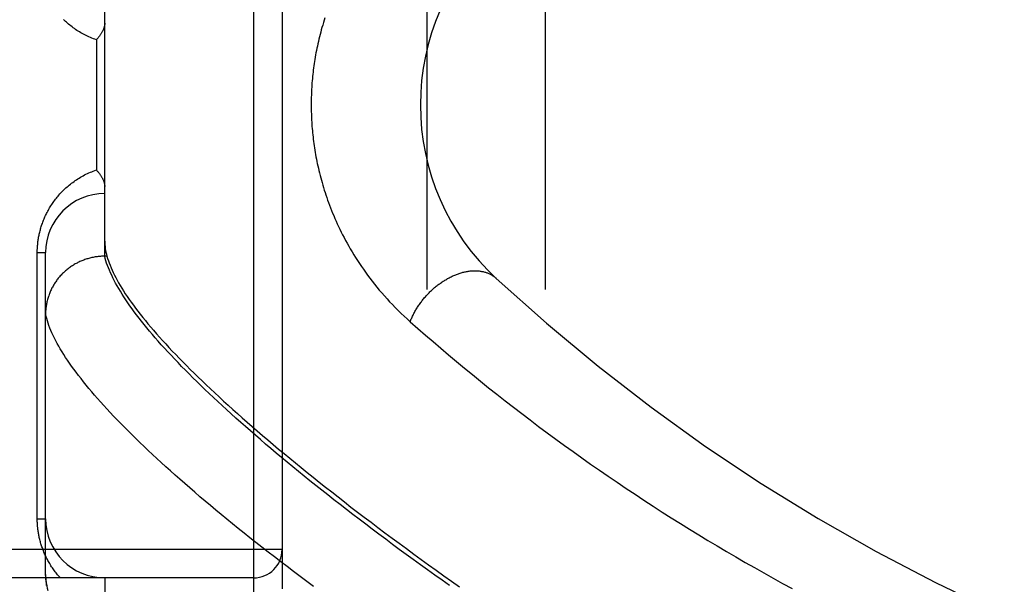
# Model space of a CAD drawing. Header units: inches. Extents: x 0 to 189, y 0 to 122.
# Tile 144 of 226: x 83.367 to 84.408, y 77.739 to 78.336. Entities that reach past the tile are written whole.
import ezdxf

# ---------------------------------------------------------------- set-up
doc = ezdxf.new("R2010")
doc.units = ezdxf.units.IN
doc.header["$LTSCALE"] = 10.388889
doc.header["$MEASUREMENT"] = 0
doc.linetypes.add('HIDDEN', pattern=[0.2, 0.1, -0.1])
for name, color, linetype in [('DEFAULT_2', 8, 'HIDDEN'), ('RIGHTHAND_DOOR_ASSEMBLY', 7, 'CONTINUOUS'), ('SUBPANEL', 7, 'CONTINUOUS')]:
    doc.layers.add(name, color=color, linetype=linetype)

msp = doc.modelspace()

# ---------------------------------------------------------------- linework, layer by layer
at = {"layer": 'DEFAULT_2', "color": 8, "linetype": 'HIDDEN'}
msp.add_line((84.204, 81.6725), (84.204, 36.5685), dxfattribs=at)
at = {"layer": 'RIGHTHAND_DOOR_ASSEMBLY', "color": 8, "linetype": 'HIDDEN'}
for p, q in [((83.6148, 77.6889), (83.6148, 78.8021)), ((83.6448, 78.7727), (83.6448, 77.7183)), ((83.4573, 78.0855), (83.4573, 78.4055)), ((83.4485, 78.3143), (83.4485, 78.1768)), ((83.386, 78.0893), (83.3948, 78.0893)), ((83.386, 77.808), (83.386, 78.0893)), ((83.3948, 77.7489), (83.3948, 78.0893)), ((83.4573, 78.0855), (83.4561, 78.0855)), ((83.4596, 78.0855), (83.4573, 78.0855)), ((83.386, 77.808), (83.3948, 77.808)), ((83.6448, 77.7755), (82.5528, 77.7755)), ((83.6148, 77.7455), (82.5528, 77.7455)), ((83.3948, 77.7489), (83.3948, 77.7465)), ((83.4573, 77.7455), (83.4573, 77.6877))]:
    msp.add_line(p, q, dxfattribs=at)
for points in [[(83.4485, 78.3143), (83.4469, 78.3148), (83.4453, 78.3154), (83.4437, 78.316), (83.4422, 78.3167), (83.4406, 78.3173), (83.4391, 78.318), (83.4377, 78.3187), (83.4362, 78.3195), (83.4347, 78.3202), (83.4333, 78.321), (83.4319, 78.3218), (83.4305, 78.3226), (83.4292, 78.3235), (83.4278, 78.3243), (83.4265, 78.3252), (83.4252, 78.3261), (83.424, 78.327), (83.4227, 78.3279), (83.4215, 78.3289), (83.4203, 78.3298), (83.4191, 78.3308), (83.418, 78.3318), (83.4169, 78.3328), (83.4158, 78.3338), (83.4147, 78.3348), (83.4136, 78.3358)], [(83.6901, 78.3377), (83.6892, 78.3351), (83.6884, 78.3325), (83.6877, 78.3299), (83.6869, 78.3274), (83.6862, 78.3249), (83.6856, 78.3224), (83.6849, 78.3199), (83.6843, 78.3174), (83.6837, 78.315), (83.6831, 78.3125), (83.6826, 78.3101), (83.6821, 78.3077), (83.6816, 78.3053), (83.6811, 78.303), (83.6806, 78.3006), (83.6802, 78.2983), (83.6798, 78.296), (83.6794, 78.2936), (83.6791, 78.2913), (83.6787, 78.2891), (83.6784, 78.2868), (83.6781, 78.2845), (83.6778, 78.2822), (83.6775, 78.28), (83.6773, 78.2778), (83.677, 78.2755), (83.6768, 78.2733), (83.6766, 78.2711), (83.6764, 78.2689), (83.6763, 78.2666), (83.6761, 78.2644), (83.676, 78.2622), (83.6759, 78.26), (83.6758, 78.2579), (83.6757, 78.2557), (83.6756, 78.2535), (83.6756, 78.2513), (83.6755, 78.2491), (83.6755, 78.2469), (83.6755, 78.2447), (83.6755, 78.2425), (83.6756, 78.2403), (83.6756, 78.2381), (83.6757, 78.2359), (83.6758, 78.2337), (83.6758, 78.2315), (83.676, 78.2293), (83.6761, 78.2271), (83.6762, 78.2249), (83.6764, 78.2227), (83.6766, 78.2204), (83.6768, 78.2182), (83.677, 78.216), (83.6772, 78.2137), (83.6775, 78.2114), (83.6777, 78.2092), (83.678, 78.2069), (83.6783, 78.2046), (83.6787, 78.2023), (83.679, 78.2), (83.6794, 78.1976), (83.6798, 78.1953), (83.6802, 78.1929), (83.6806, 78.1906), (83.6811, 78.1882), (83.6815, 78.1858), (83.682, 78.1834), (83.6826, 78.1809), (83.6831, 78.1785), (83.6837, 78.176), (83.6843, 78.1735), (83.6849, 78.171), (83.6856, 78.1685), (83.6863, 78.1659), (83.687, 78.1633), (83.6878, 78.1608), (83.6885, 78.1582), (83.6894, 78.1555), (83.6902, 78.1529), (83.6911, 78.1503), (83.692, 78.1476), (83.6929, 78.1449), (83.6939, 78.1422), (83.6949, 78.1395), (83.696, 78.1367), (83.6971, 78.1339), (83.6982, 78.1312), (83.6994, 78.1284), (83.7006, 78.1255), (83.7018, 78.1227), (83.7031, 78.1198), (83.7045, 78.1169), (83.7058, 78.114), (83.7073, 78.1111), (83.7088, 78.1082), (83.7103, 78.1052), (83.7119, 78.1022), (83.7135, 78.0993), (83.7152, 78.0962), (83.7169, 78.0932), (83.7187, 78.0902), (83.7206, 78.0871), (83.7225, 78.0841), (83.7245, 78.081), (83.7265, 78.0779), (83.7286, 78.0748), (83.7307, 78.0717), (83.7329, 78.0686), (83.7352, 78.0654), (83.7376, 78.0623), (83.74, 78.0592), (83.7424, 78.056), (83.7449, 78.0529), (83.7475, 78.0498), (83.7502, 78.0467), (83.7529, 78.0436), (83.7557, 78.0405), (83.7585, 78.0374), (83.7615, 78.0343), (83.7644, 78.0312), (83.7675, 78.0282), (83.7706, 78.0251), (83.7737, 78.0221), (83.777, 78.0192), (83.7803, 78.0162)], [(83.4573, 78.3319), (83.4572, 78.3315), (83.4572, 78.331), (83.4572, 78.3306), (83.4571, 78.3302), (83.4571, 78.3298), (83.457, 78.3293), (83.4569, 78.3288), (83.4568, 78.3284), (83.4567, 78.3279), (83.4565, 78.3274), (83.4564, 78.3269), (83.4562, 78.3264), (83.456, 78.3259), (83.4558, 78.3254), (83.4556, 78.3249), (83.4553, 78.3243), (83.4551, 78.3238), (83.4548, 78.3233), (83.4545, 78.3227), (83.4542, 78.3222), (83.4539, 78.3216), (83.4536, 78.321), (83.4532, 78.3205), (83.4529, 78.3199), (83.4525, 78.3194), (83.4521, 78.3188), (83.4517, 78.3182), (83.4513, 78.3177), (83.4508, 78.3171), (83.4504, 78.3165), (83.4499, 78.3159), (83.4494, 78.3154), (83.449, 78.3148), (83.4485, 78.3143)], [(83.386, 78.0893), (83.386, 78.0903), (83.386, 78.0914), (83.386, 78.0925), (83.3861, 78.0935), (83.3861, 78.0946), (83.3862, 78.0957), (83.3863, 78.0968), (83.3864, 78.0979), (83.3865, 78.0989), (83.3866, 78.1), (83.3867, 78.1011), (83.3869, 78.1022), (83.387, 78.1033), (83.3872, 78.1044), (83.3874, 78.1055), (83.3876, 78.1066), (83.3878, 78.1077), (83.3881, 78.1088), (83.3883, 78.1099), (83.3886, 78.1111), (83.3889, 78.1122), (83.3892, 78.1133), (83.3895, 78.1145), (83.3898, 78.1156), (83.3901, 78.1168), (83.3905, 78.1179), (83.3909, 78.1191), (83.3913, 78.1202), (83.3917, 78.1214), (83.3922, 78.1226), (83.3926, 78.1237), (83.3931, 78.1249), (83.3936, 78.1261), (83.3941, 78.1273), (83.3947, 78.1284), (83.3952, 78.1296), (83.3958, 78.1308), (83.3964, 78.1319), (83.397, 78.1331), (83.3977, 78.1343), (83.3983, 78.1354), (83.399, 78.1366), (83.3997, 78.1378), (83.4004, 78.1389), (83.4012, 78.1401), (83.4019, 78.1412), (83.4027, 78.1424), (83.4035, 78.1435), (83.4044, 78.1446), (83.4052, 78.1458), (83.4061, 78.1469), (83.407, 78.148), (83.4079, 78.1491), (83.4089, 78.1502), (83.4099, 78.1513), (83.4109, 78.1524), (83.4119, 78.1535), (83.4129, 78.1545), (83.414, 78.1556), (83.4151, 78.1567), (83.4162, 78.1577), (83.4174, 78.1587), (83.4185, 78.1597), (83.4197, 78.1607), (83.421, 78.1617), (83.4222, 78.1627), (83.4235, 78.1636), (83.4248, 78.1646), (83.4261, 78.1655), (83.4274, 78.1664), (83.4288, 78.1673), (83.4302, 78.1682), (83.4316, 78.169), (83.433, 78.1698), (83.4345, 78.1706), (83.4359, 78.1714), (83.4374, 78.1722), (83.439, 78.1729), (83.4405, 78.1736), (83.4421, 78.1743), (83.4436, 78.1749), (83.4452, 78.1756), (83.4468, 78.1762), (83.4485, 78.1768)], [(83.4485, 78.1768), (83.449, 78.1762), (83.4494, 78.1756), (83.4499, 78.1751), (83.4504, 78.1745), (83.4508, 78.1739), (83.4513, 78.1734), (83.4517, 78.1728), (83.4521, 78.1722), (83.4525, 78.1717), (83.4529, 78.1711), (83.4532, 78.1705), (83.4536, 78.17), (83.4539, 78.1694), (83.4542, 78.1689), (83.4545, 78.1683), (83.4548, 78.1678), (83.4551, 78.1672), (83.4553, 78.1667), (83.4556, 78.1662), (83.4558, 78.1656), (83.456, 78.1651), (83.4562, 78.1646), (83.4564, 78.1641), (83.4565, 78.1636), (83.4567, 78.1631), (83.4568, 78.1626), (83.4569, 78.1622), (83.457, 78.1617), (83.4571, 78.1613), (83.4571, 78.1608), (83.4572, 78.1604), (83.4572, 78.16), (83.4572, 78.1596), (83.4573, 78.1592)], [(83.4573, 78.1015), (83.4573, 78.0996), (83.4574, 78.0977), (83.4576, 78.0957), (83.4578, 78.0938), (83.4582, 78.0917), (83.4586, 78.0897), (83.4591, 78.0876), (83.4596, 78.0855)], [(83.4561, 78.0855), (83.455, 78.0854), (83.4539, 78.0854), (83.4527, 78.0853), (83.4516, 78.0852), (83.4505, 78.0851), (83.4494, 78.085), (83.4482, 78.0848), (83.4471, 78.0847), (83.446, 78.0845), (83.4449, 78.0843), (83.4438, 78.084), (83.4427, 78.0838), (83.4416, 78.0835), (83.4405, 78.0832), (83.4394, 78.0829), (83.4384, 78.0826), (83.4373, 78.0823), (83.4362, 78.0819), (83.4352, 78.0815), (83.4341, 78.0811), (83.4331, 78.0807), (83.432, 78.0803), (83.431, 78.0798), (83.43, 78.0793), (83.429, 78.0789), (83.428, 78.0783), (83.427, 78.0778), (83.426, 78.0773), (83.425, 78.0767), (83.4241, 78.0761), (83.4231, 78.0755), (83.4222, 78.0749), (83.4212, 78.0743), (83.4203, 78.0737), (83.4194, 78.073), (83.4185, 78.0723), (83.4176, 78.0716), (83.4168, 78.0709), (83.4159, 78.0702), (83.4151, 78.0695), (83.4143, 78.0687), (83.4135, 78.0679), (83.4127, 78.0672), (83.4119, 78.0664), (83.4111, 78.0656), (83.4103, 78.0647), (83.4096, 78.0639), (83.4089, 78.063), (83.4082, 78.0622), (83.4075, 78.0613), (83.4068, 78.0604), (83.4062, 78.0595), (83.4055, 78.0586), (83.4049, 78.0577), (83.4043, 78.0568), (83.4037, 78.0558), (83.4031, 78.0549), (83.4026, 78.0539), (83.402, 78.0529), (83.4015, 78.052), (83.401, 78.051), (83.4005, 78.05), (83.4001, 78.049), (83.3996, 78.048), (83.3992, 78.0469), (83.3988, 78.0459), (83.3984, 78.0449), (83.398, 78.0438), (83.3977, 78.0428), (83.3973, 78.0417), (83.397, 78.0407), (83.3967, 78.0396), (83.3965, 78.0385), (83.3962, 78.0374), (83.396, 78.0364), (83.3958, 78.0353), (83.3956, 78.0342), (83.3954, 78.0331), (83.3952, 78.032), (83.3951, 78.0309), (83.395, 78.0298), (83.3949, 78.0287), (83.3948, 78.0276), (83.3948, 78.0265), (83.3948, 78.0254), (83.3948, 78.0243)], [(83.4602, 78.0758), (83.4593, 78.0783), (83.4586, 78.0807), (83.4579, 78.0831), (83.4573, 78.0855)], [(83.4596, 78.0855), (83.4603, 78.0831), (83.4611, 78.0808), (83.4619, 78.0784), (83.4629, 78.0759), (83.4639, 78.0734), (83.465, 78.0708), (83.4662, 78.0682), (83.4675, 78.0656), (83.4689, 78.0629), (83.4704, 78.0602), (83.4719, 78.0574), (83.4736, 78.0546), (83.4753, 78.0518), (83.4771, 78.0489), (83.479, 78.0459), (83.481, 78.043), (83.4831, 78.0399), (83.4853, 78.0369), (83.4876, 78.0337), (83.4899, 78.0306), (83.4924, 78.0274), (83.4949, 78.0241), (83.4975, 78.0208), (83.5002, 78.0175), (83.503, 78.0141), (83.5059, 78.0106), (83.5089, 78.0072), (83.512, 78.0036), (83.5151, 78.0001), (83.5184, 77.9965), (83.5217, 77.9928), (83.5252, 77.9891), (83.5287, 77.9853), (83.5323, 77.9815), (83.536, 77.9777), (83.5398, 77.9738), (83.5437, 77.9699), (83.5477, 77.9659), (83.5518, 77.9619), (83.5559, 77.9578), (83.5602, 77.9537), (83.5645, 77.9495), (83.569, 77.9453), (83.5735, 77.9411), (83.5782, 77.9368), (83.5829, 77.9324), (83.5877, 77.9281), (83.5926, 77.9236), (83.5976, 77.9192), (83.6027, 77.9146), (83.6079, 77.9101), (83.6132, 77.9055), (83.6186, 77.9008), (83.6241, 77.8961), (83.6296, 77.8914), (83.6353, 77.8866), (83.6411, 77.8817), (83.6469, 77.8769), (83.6529, 77.8719), (83.6589, 77.867), (83.6651, 77.862), (83.6713, 77.8569), (83.6776, 77.8518), (83.684, 77.8467), (83.6906, 77.8415), (83.6972, 77.8363), (83.7039, 77.8311), (83.7107, 77.8258), (83.7176, 77.8204), (83.7246, 77.8151), (83.7317, 77.8097), (83.7389, 77.8042), (83.7461, 77.7987), (83.7535, 77.7932), (83.761, 77.7876), (83.7685, 77.782), (83.7762, 77.7764), (83.7839, 77.7707), (83.7918, 77.765), (83.7997, 77.7593), (83.8077, 77.7535), (83.8158, 77.7478), (83.824, 77.7419), (83.8323, 77.7361)], [(83.8217, 77.7375), (83.8139, 77.743), (83.8062, 77.7485), (83.7986, 77.7539), (83.791, 77.7594), (83.7835, 77.7648), (83.7761, 77.7702), (83.7687, 77.7756), (83.7615, 77.7809), (83.7543, 77.7863), (83.7472, 77.7916), (83.7401, 77.7969), (83.7332, 77.8021), (83.7263, 77.8074), (83.7195, 77.8126), (83.7128, 77.8177), (83.7061, 77.8229), (83.6996, 77.828), (83.6931, 77.8331), (83.6867, 77.8382), (83.6804, 77.8432), (83.6742, 77.8482), (83.668, 77.8531), (83.662, 77.8581), (83.656, 77.863), (83.6501, 77.8678), (83.6443, 77.8726), (83.6386, 77.8774), (83.633, 77.8822), (83.6274, 77.8869), (83.6219, 77.8916), (83.6166, 77.8962), (83.6113, 77.9008), (83.6061, 77.9054), (83.601, 77.9099), (83.5959, 77.9144), (83.591, 77.9189), (83.5861, 77.9233), (83.5814, 77.9276), (83.5767, 77.932), (83.5721, 77.9363), (83.5676, 77.9405), (83.5632, 77.9447), (83.5589, 77.9489), (83.5546, 77.953), (83.5505, 77.9571), (83.5464, 77.9612), (83.5425, 77.9652), (83.5386, 77.9691), (83.5348, 77.973), (83.5311, 77.9769), (83.5275, 77.9808), (83.5239, 77.9845), (83.5205, 77.9883), (83.5171, 77.992), (83.5139, 77.9957), (83.5107, 77.9993), (83.5076, 78.0029), (83.5046, 78.0064), (83.5017, 78.0099), (83.4989, 78.0134), (83.4962, 78.0168), (83.4935, 78.0201), (83.491, 78.0235), (83.4885, 78.0267), (83.4862, 78.03), (83.4839, 78.0331), (83.4817, 78.0363), (83.4796, 78.0394), (83.4776, 78.0425), (83.4756, 78.0455), (83.4738, 78.0484), (83.472, 78.0514), (83.4704, 78.0543), (83.4688, 78.0571), (83.4673, 78.0599), (83.4659, 78.0627), (83.4646, 78.0654), (83.4634, 78.068), (83.4622, 78.0707), (83.4612, 78.0732), (83.4602, 78.0758)], [(83.7803, 78.0162), (83.7806, 78.0172), (83.781, 78.0182), (83.7814, 78.0192), (83.7819, 78.0202), (83.7823, 78.0211), (83.7828, 78.0221), (83.7832, 78.0231), (83.7837, 78.0241), (83.7842, 78.0251), (83.7847, 78.026), (83.7852, 78.027), (83.7858, 78.028), (83.7863, 78.0289), (83.7869, 78.0299), (83.7875, 78.0308), (83.7881, 78.0318), (83.7887, 78.0327), (83.7893, 78.0337), (83.79, 78.0346), (83.7906, 78.0355), (83.7913, 78.0365), (83.792, 78.0374), (83.7927, 78.0383), (83.7934, 78.0392), (83.7941, 78.0401), (83.7948, 78.0409), (83.7955, 78.0418), (83.7963, 78.0427), (83.7971, 78.0435), (83.7978, 78.0444), (83.7986, 78.0452), (83.7994, 78.0461), (83.8002, 78.0469), (83.801, 78.0477), (83.8018, 78.0485), (83.8027, 78.0493), (83.8035, 78.05), (83.8043, 78.0508), (83.8052, 78.0516), (83.806, 78.0523), (83.8069, 78.053), (83.8078, 78.0537), (83.8087, 78.0544), (83.8096, 78.0551), (83.8105, 78.0558), (83.8114, 78.0565), (83.8123, 78.0571), (83.8132, 78.0578), (83.8141, 78.0584), (83.815, 78.059), (83.816, 78.0596), (83.8169, 78.0602), (83.8178, 78.0607), (83.8188, 78.0613), (83.8197, 78.0618), (83.8207, 78.0623), (83.8216, 78.0628), (83.8226, 78.0633), (83.8235, 78.0638), (83.8245, 78.0643), (83.8254, 78.0647), (83.8264, 78.0651), (83.8274, 78.0655), (83.8283, 78.0659), (83.8293, 78.0663), (83.8302, 78.0667), (83.8312, 78.067), (83.8321, 78.0673), (83.8331, 78.0676), (83.8341, 78.0679), (83.835, 78.0682), (83.836, 78.0685), (83.8369, 78.0687), (83.8379, 78.0689), (83.8388, 78.0691), (83.8397, 78.0693), (83.8407, 78.0695), (83.8416, 78.0696), (83.8425, 78.0697), (83.8435, 78.0699), (83.8444, 78.0699), (83.8453, 78.07), (83.8462, 78.0701), (83.8471, 78.0701), (83.848, 78.0701), (83.8489, 78.0701), (83.8498, 78.0701), (83.8507, 78.0701), (83.8515, 78.0701), (83.8524, 78.07), (83.8532, 78.0699), (83.8541, 78.0698), (83.8549, 78.0697), (83.8557, 78.0695), (83.8566, 78.0694), (83.8574, 78.0692), (83.8582, 78.069), (83.859, 78.0688), (83.8597, 78.0686), (83.8605, 78.0683), (83.8613, 78.0681), (83.862, 78.0678), (83.8627, 78.0675), (83.8635, 78.0672), (83.8642, 78.0668), (83.8649, 78.0665), (83.8656, 78.0661), (83.8662, 78.0657), (83.8669, 78.0653), (83.8676, 78.0649), (83.8682, 78.0645), (83.8688, 78.064), (83.8694, 78.0636), (83.87, 78.0631), (83.8706, 78.0626), (83.8712, 78.0621)], [(83.4296, 77.9595), (83.4271, 77.9628), (83.4246, 77.966), (83.4223, 77.9692), (83.4201, 77.9724), (83.4179, 77.9755), (83.4159, 77.9786), (83.4139, 77.9817), (83.4121, 77.9846), (83.4103, 77.9876), (83.4086, 77.9905), (83.407, 77.9934), (83.4055, 77.9962), (83.404, 77.9989), (83.4027, 78.0017), (83.4015, 78.0044), (83.4003, 78.007), (83.3993, 78.0096), (83.3983, 78.0122), (83.3974, 78.0147), (83.3966, 78.0171), (83.3959, 78.0196), (83.3953, 78.0219), (83.3948, 78.0243)], [(83.7803, 78.0162), (83.7883, 78.0092), (83.7963, 78.0022), (83.8044, 77.9952), (83.8125, 77.9882), (83.8208, 77.9812), (83.8291, 77.9743), (83.8375, 77.9673), (83.846, 77.9604), (83.8545, 77.9534), (83.8631, 77.9465), (83.8718, 77.9396), (83.8805, 77.9328), (83.8893, 77.9259), (83.8981, 77.9191), (83.907, 77.9124), (83.916, 77.9056), (83.925, 77.8989), (83.9341, 77.8922), (83.9432, 77.8855), (83.9524, 77.8789), (83.9616, 77.8724), (83.9709, 77.8658), (83.9802, 77.8593), (83.9896, 77.8529), (83.999, 77.8465), (84.0084, 77.8401), (84.0179, 77.8338), (84.0274, 77.8275), (84.037, 77.8213), (84.0466, 77.8151), (84.0562, 77.809), (84.0659, 77.8029), (84.0756, 77.7969), (84.0853, 77.791), (84.095, 77.785), (84.1048, 77.7792), (84.1146, 77.7734), (84.1245, 77.7676), (84.1343, 77.7619), (84.1442, 77.7563), (84.1541, 77.7507), (84.164, 77.7451), (84.174, 77.7397), (84.1839, 77.7342)], [(83.6779, 77.7364), (83.6708, 77.7417), (83.6638, 77.747), (83.6569, 77.7522), (83.65, 77.7574), (83.6433, 77.7626), (83.6366, 77.7677), (83.63, 77.7728), (83.6235, 77.7779), (83.6171, 77.7829), (83.6108, 77.7879), (83.6046, 77.7929), (83.5984, 77.7978), (83.5924, 77.8027), (83.5864, 77.8076), (83.5805, 77.8124), (83.5747, 77.8172), (83.569, 77.8219), (83.5634, 77.8266), (83.5579, 77.8313), (83.5525, 77.836), (83.5472, 77.8406), (83.5419, 77.8451), (83.5368, 77.8497), (83.5317, 77.8541), (83.5267, 77.8586), (83.5219, 77.863), (83.5171, 77.8674), (83.5124, 77.8717), (83.5078, 77.876), (83.5033, 77.8802), (83.4988, 77.8844), (83.4945, 77.8886), (83.4903, 77.8927), (83.4861, 77.8968), (83.4821, 77.9008), (83.4781, 77.9048), (83.4742, 77.9087), (83.4704, 77.9126), (83.4667, 77.9165), (83.4631, 77.9203), (83.4596, 77.9241), (83.4562, 77.9278), (83.4529, 77.9315), (83.4497, 77.9352), (83.4465, 77.9388), (83.4435, 77.9423), (83.4405, 77.9458), (83.4376, 77.9493), (83.4349, 77.9528), (83.4322, 77.9561), (83.4296, 77.9595)], [(83.4103, 77.7455), (83.4093, 77.7465), (83.4084, 77.7476), (83.4075, 77.7486), (83.4067, 77.7497), (83.4058, 77.7508), (83.405, 77.7518), (83.4042, 77.7529), (83.4034, 77.754), (83.4026, 77.7551), (83.4019, 77.7561), (83.4011, 77.7572), (83.4004, 77.7583), (83.3998, 77.7594), (83.3991, 77.7605), (83.3984, 77.7616), (83.3978, 77.7627), (83.3972, 77.7638), (83.3966, 77.7649), (83.396, 77.7661), (83.3955, 77.7672), (83.3949, 77.7683), (83.3944, 77.7694), (83.3939, 77.7705), (83.3934, 77.7716), (83.393, 77.7727), (83.3925, 77.7739), (83.3921, 77.775), (83.3917, 77.7761), (83.3913, 77.7772), (83.3909, 77.7783), (83.3905, 77.7794), (83.3902, 77.7805), (83.3898, 77.7816), (83.3895, 77.7827), (83.3892, 77.7837), (83.3889, 77.7848), (83.3886, 77.7859), (83.3884, 77.787), (83.3881, 77.788), (83.3879, 77.7891), (83.3877, 77.7902), (83.3875, 77.7912), (83.3873, 77.7923), (83.3871, 77.7933), (83.387, 77.7944), (83.3868, 77.7954), (83.3867, 77.7965), (83.3866, 77.7975), (83.3864, 77.7986), (83.3863, 77.7996), (83.3863, 77.8007), (83.3862, 77.8017), (83.3861, 77.8028), (83.3861, 77.8038), (83.386, 77.8048), (83.386, 77.8059), (83.386, 77.8069), (83.386, 77.808)], [(83.3976, 77.7319), (83.3969, 77.7344), (83.3963, 77.737), (83.3958, 77.7394), (83.3954, 77.7419), (83.3951, 77.7443), (83.3949, 77.7466), (83.3948, 77.7489)], [(83.3948, 77.7465), (83.395, 77.7435), (83.3952, 77.7404), (83.3955, 77.7373)], [(83.3948, 77.7455), (83.3949, 77.7444), (83.395, 77.7433), (83.3951, 77.7422), (83.3953, 77.7411), (83.3954, 77.74), (83.3956, 77.7389), (83.3958, 77.7378)]]:
    msp.add_lwpolyline(points, dxfattribs=at)
for centre, radius, start, end in [((84.041, 78.2455), 0.25, 132.7959, 227.2041), ((83.4573, 78.0893), 0.0625, 90, 180), ((85.23, 79.5296), 2, 227.2041, 259.6658), ((83.4573, 77.808), 0.0625, 180, 270), ((83.6148, 77.7755), 0.03, 270, 360)]:
    msp.add_arc(centre, radius, start, end, dxfattribs=at)
at = {"layer": 'SUBPANEL', "color": 8, "linetype": 'HIDDEN'}
for p, q in [((83.7978, 79.0893), (83.7978, 39.1518)), ((83.9228, 79.0893), (83.9228, 39.1518))]:
    msp.add_line(p, q, dxfattribs=at)

doc.saveas('drawing.dxf')
